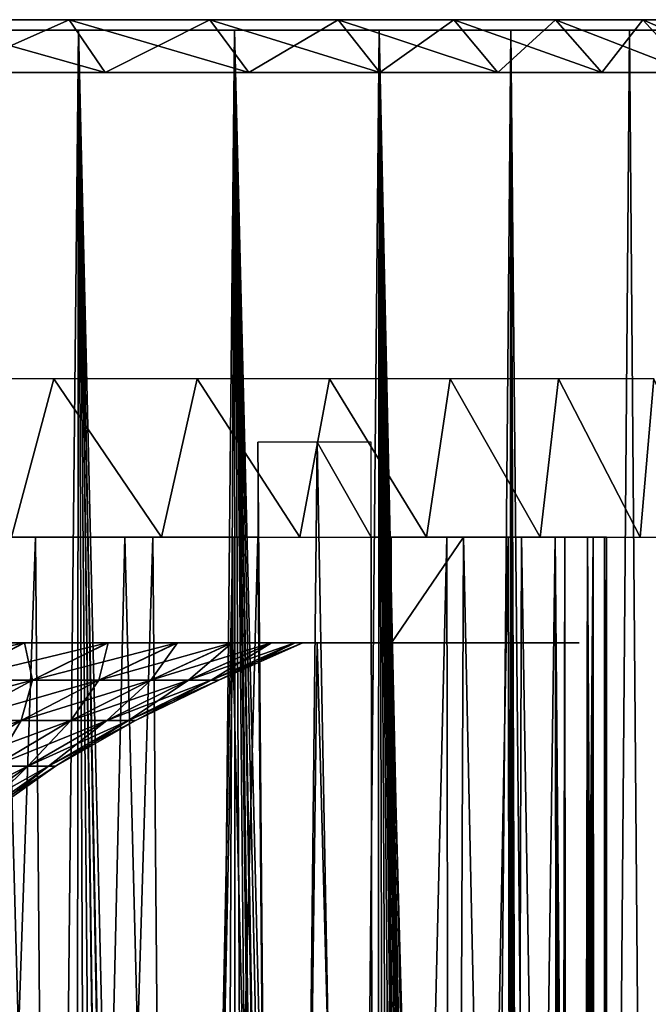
# Model space of a CAD drawing. Header units: millimetres. Extents: x -24 to 50, y -66 to 68.
# Tile 98 of 99: x 15 to 21, y 59 to 68. Entities that reach past the tile are written whole.
import ezdxf

# ---------------------------------------------------------------- set-up
doc = ezdxf.new("R2010")
doc.units = ezdxf.units.MM
doc.header["$LTSCALE"] = 65.185185
for name, color, linetype in [('1', 7, 'CONTINUOUS'), ('13', 7, 'CONTINUOUS'), ('15', 7, 'CONTINUOUS'), ('2', 7, 'CONTINUOUS'), ('43', 7, 'CONTINUOUS'), ('45', 7, 'CONTINUOUS'), ('46', 7, 'CONTINUOUS'), ('47', 7, 'CONTINUOUS'), ('48', 7, 'CONTINUOUS'), ('9', 7, 'CONTINUOUS')]:
    doc.layers.add(name, color=color, linetype=linetype)

msp = doc.modelspace()

# ---------------------------------------------------------------- linework, layer by layer
at = {"layer": '1', "color": 253, "linetype": 'Continuous', "true_color": 0xaab4c3}
for points in [[(13.9176, 68.2, -20.1631), (15.4949, 68.2, -18.9778), (14.8484, 5, -19.4878), (13.9176, 68.2, -20.1631)], [(14.8484, 5, -19.4878), (15.4949, 68.2, -18.9778), (16.3464, 5, -18.2495), (14.8484, 5, -19.4878)], [(15.4949, 68.2, -18.9778), (16.9717, 68.2, -17.6695), (16.3464, 5, -18.2495), (15.4949, 68.2, -18.9778)], [(16.3464, 5, -18.2495), (16.9717, 68.2, -17.6695), (17.7416, 5, -16.8963), (16.3464, 5, -18.2495)], [(16.9717, 68.2, -17.6695), (18.3385, 68.2, -16.2465), (17.7416, 5, -16.8963), (16.9717, 68.2, -17.6695)], [(17.7416, 5, -16.8963), (18.3385, 68.2, -16.2465), (19.0252, 5, -15.4367), (17.7416, 5, -16.8963)], [(18.3385, 68.2, -16.2465), (19.5864, 68.2, -14.7182), (19.0252, 5, -15.4367), (18.3385, 68.2, -16.2465)], [(19.0252, 5, -15.4367), (19.5864, 68.2, -14.7182), (20.189, 5, -13.88), (19.0252, 5, -15.4367)], [(19.5864, 68.2, -14.7182), (20.7071, 68.2, -13.0944), (20.189, 5, -13.88), (19.5864, 68.2, -14.7182)], [(20.189, 5, -13.88), (20.7071, 68.2, -13.0944), (21.2257, 5, -12.236), (20.189, 5, -13.88)], [(20.7071, 68.2, -13.0944), (21.6937, 68.2, -11.3857), (21.2257, 5, -12.236), (20.7071, 68.2, -13.0944)]]:
    msp.add_3dface(points, dxfattribs=at)
at = {"layer": '13', "color": 253, "linetype": 'Continuous', "true_color": 0xaab4c3}
for points in [[(15.4949, 68.2, -18.9778), (13.9176, 68.2, -20.1631), (12.5599, 68.2, -19.862), (15.4949, 68.2, -18.9778)], [(14.1174, 68.2, -18.7869), (15.4949, 68.2, -18.9778), (12.5599, 68.2, -19.862), (14.1174, 68.2, -18.7869)], [(13.9176, 68.2, 20.1631), (15.4949, 68.2, 18.9778), (12.5599, 68.2, 19.862), (13.9176, 68.2, 20.1631)], [(12.5599, 68.2, 19.862), (15.4949, 68.2, 18.9778), (14.1174, 68.2, 18.7869), (12.5599, 68.2, 19.862)], [(16.9717, 68.2, -17.6695), (15.4949, 68.2, -18.9778), (14.1174, 68.2, -18.7869), (16.9717, 68.2, -17.6695)], [(15.5834, 68.2, -17.59), (16.9717, 68.2, -17.6695), (14.1174, 68.2, -18.7869), (15.5834, 68.2, -17.59)], [(15.4949, 68.2, 18.9778), (16.9717, 68.2, 17.6695), (14.1174, 68.2, 18.7869), (15.4949, 68.2, 18.9778)], [(14.1174, 68.2, 18.7869), (16.9717, 68.2, 17.6695), (15.5834, 68.2, 17.59), (14.1174, 68.2, 18.7869)], [(16.9482, 68.2, -16.279), (16.9717, 68.2, -17.6695), (15.5834, 68.2, -17.59), (16.9482, 68.2, -16.279)], [(16.9717, 68.2, 17.6695), (18.3385, 68.2, 16.2465), (15.5834, 68.2, 17.59), (16.9717, 68.2, 17.6695)], [(15.5834, 68.2, 17.59), (18.3385, 68.2, 16.2465), (16.9482, 68.2, 16.279), (15.5834, 68.2, 17.59)], [(18.3385, 68.2, -16.2465), (16.9717, 68.2, -17.6695), (16.9482, 68.2, -16.279), (18.3385, 68.2, -16.2465)], [(18.2032, 68.2, -14.8625), (18.3385, 68.2, -16.2465), (16.9482, 68.2, -16.279), (18.2032, 68.2, -14.8625)], [(16.9482, 68.2, 16.279), (18.3385, 68.2, 16.2465), (18.2032, 68.2, 14.8625), (16.9482, 68.2, 16.279)], [(19.5864, 68.2, -14.7182), (18.3385, 68.2, -16.2465), (18.2032, 68.2, -14.8625), (19.5864, 68.2, -14.7182)], [(19.3401, 68.2, -13.3495), (19.5864, 68.2, -14.7182), (18.2032, 68.2, -14.8625), (19.3401, 68.2, -13.3495)], [(18.3385, 68.2, 16.2465), (19.5864, 68.2, 14.7182), (18.2032, 68.2, 14.8625), (18.3385, 68.2, 16.2465)], [(18.2032, 68.2, 14.8625), (19.5864, 68.2, 14.7182), (19.3401, 68.2, 13.3495), (18.2032, 68.2, 14.8625)], [(20.7071, 68.2, -13.0944), (19.5864, 68.2, -14.7182), (19.3401, 68.2, -13.3495), (20.7071, 68.2, -13.0944)], [(20.3516, 68.2, -11.75), (20.7071, 68.2, -13.0944), (19.3401, 68.2, -13.3495), (20.3516, 68.2, -11.75)], [(19.5864, 68.2, 14.7182), (20.7071, 68.2, 13.0944), (19.3401, 68.2, 13.3495), (19.5864, 68.2, 14.7182)], [(19.3401, 68.2, 13.3495), (20.7071, 68.2, 13.0944), (20.3516, 68.2, 11.75), (19.3401, 68.2, 13.3495)], [(21.6937, 68.2, -11.3857), (20.7071, 68.2, -13.0944), (20.3516, 68.2, -11.75), (21.6937, 68.2, -11.3857)], [(21.2311, 68.2, -10.0743), (21.6937, 68.2, -11.3857), (20.3516, 68.2, -11.75), (21.2311, 68.2, -10.0743)], [(20.7071, 68.2, 13.0944), (21.6937, 68.2, 11.3857), (20.3516, 68.2, 11.75), (20.7071, 68.2, 13.0944)], [(20.3516, 68.2, 11.75), (21.6937, 68.2, 11.3857), (21.2311, 68.2, 10.0743), (20.3516, 68.2, 11.75)]]:
    msp.add_3dface(points, dxfattribs=at)
at = {"layer": '15', "color": 253, "linetype": 'Continuous', "true_color": 0xaab4c3}
for points in [[(17.1927, 63.4, -11.1651), (17.4366, 34.7, -10.7803), (17.1927, 64.3, -11.1651), (17.1927, 63.4, -11.1651)], [(17.1927, 64.3, -11.1651), (17.4366, 34.7, -10.7803), (17.7535, 64.3, -10.25), (17.1927, 64.3, -11.1651)], [(17.4366, 34.7, -10.7803), (18.2988, 34.7, -9.2414), (17.7535, 64.3, -10.25), (17.4366, 34.7, -10.7803)], [(17.7535, 64.3, -10.25), (18.2988, 34.7, -9.2414), (18.2656, 63.4, -9.3068), (17.7535, 64.3, -10.25)], [(18.2656, 64.3, -9.3068), (17.7535, 64.3, -10.25), (18.2656, 63.4, -9.3068), (18.2656, 64.3, -9.3068)], [(13.8757, 63.4, -15.0903), (14.1056, 34.7, -14.8756), (15.0898, 63.4, -13.8762), (13.8757, 63.4, -15.0903)], [(14.1056, 34.7, -14.8756), (15.3322, 34.7, -13.6079), (15.0898, 63.4, -13.8762), (14.1056, 34.7, -14.8756)], [(15.4127, 41, 13.5166), (14.2083, 41, 14.7775), (14.7969, 63.4, 14.1881), (15.4127, 41, 13.5166)], [(15.9323, 63.4, 12.9001), (15.4127, 41, 13.5166), (14.7969, 63.4, 14.1881), (15.9323, 63.4, 12.9001)], [(15.0898, 63.4, -13.8762), (15.3322, 34.7, -13.6079), (16.1981, 63.4, -12.5647), (15.0898, 63.4, -13.8762)], [(15.3322, 34.7, -13.6079), (16.4453, 34.7, -12.2394), (16.1981, 63.4, -12.5647), (15.3322, 34.7, -13.6079)], [(16.5056, 41, 12.1579), (15.4127, 41, 13.5166), (15.9323, 63.4, 12.9001), (16.5056, 41, 12.1579)], [(16.9559, 63.4, 11.5216), (16.5056, 41, 12.1579), (15.9323, 63.4, 12.9001), (16.9559, 63.4, 11.5216)], [(16.1981, 63.4, -12.5647), (16.4453, 34.7, -12.2394), (17.1927, 63.4, -11.1651), (16.1981, 63.4, -12.5647)], [(16.4453, 34.7, -12.2394), (17.4366, 34.7, -10.7803), (17.1927, 63.4, -11.1651), (16.4453, 34.7, -12.2394)], [(16.9559, 62.4, 11.5216), (16.5056, 41, 12.1579), (16.9559, 63.4, 11.5216), (16.9559, 62.4, 11.5216)], [(18.2656, 63.4, -9.3068), (18.2988, 34.7, -9.2414), (18.9804, 63.4, -7.7456), (18.2656, 63.4, -9.3068)], [(18.2988, 34.7, -9.2414), (19.0255, 34.7, -7.6341), (18.9804, 63.4, -7.7456), (18.2988, 34.7, -9.2414)], [(19.1379, 63.4, 7.3477), (19.0406, 41, 7.5964), (18.4559, 62.4, 8.9235), (19.1379, 63.4, 7.3477)], [(18.4559, 63.4, 8.9235), (19.1379, 63.4, 7.3477), (18.4559, 62.4, 8.9235), (18.4559, 63.4, 8.9235)], [(18.9804, 63.4, -7.7456), (19.0255, 34.7, -7.6341), (19.562, 63.4, -6.1301), (18.9804, 63.4, -7.7456)], [(19.0255, 34.7, -7.6341), (19.6114, 34.7, -5.9702), (19.562, 63.4, -6.1301), (19.0255, 34.7, -7.6341)], [(19.6173, 41, 5.9508), (19.0406, 41, 7.5964), (19.1379, 63.4, 7.3477), (19.6173, 41, 5.9508)], [(19.6857, 63.4, 5.7204), (19.6173, 41, 5.9508), (19.1379, 63.4, 7.3477), (19.6857, 63.4, 5.7204)], [(19.562, 63.4, -6.1301), (19.6114, 34.7, -5.9702), (20.0064, 63.4, -4.4715), (19.562, 63.4, -6.1301)], [(19.6114, 34.7, -5.9702), (20.052, 34.7, -4.2622), (20.0064, 63.4, -4.4715), (19.6114, 34.7, -5.9702)], [(20.052, 41, 4.2622), (19.6173, 41, 5.9508), (19.6857, 63.4, 5.7204), (20.052, 41, 4.2622)], [(20.0954, 63.4, 4.053), (20.052, 41, 4.2622), (19.6857, 63.4, 5.7204), (20.0954, 63.4, 4.053)], [(20.0064, 63.4, -4.4715), (20.052, 34.7, -4.2622), (20.1149, 33.8072, -3.955), (20.0064, 63.4, -4.4715)], [(20.3104, 63.4, -2.7816), (20.0064, 63.4, -4.4715), (20.2531, 34.6687, -3.1723), (20.3104, 63.4, -2.7816)], [(20.2531, 34.6687, -3.1723), (20.0064, 63.4, -4.4715), (20.1833, 34.2614, -3.5897), (20.2531, 34.6687, -3.1723)], [(20.1833, 34.2614, -3.5897), (20.0064, 63.4, -4.4715), (20.1149, 33.8072, -3.955), (20.1833, 34.2614, -3.5897)], [(20.052, 39.2, 4.2622), (20.052, 41, 4.2622), (20.0954, 63.4, 4.053), (20.052, 39.2, 4.2622)], [(20.052, 39.2, 4.2622), (20.0954, 63.4, 4.053), (20.052, 33.3144, 4.2622), (20.052, 39.2, 4.2622)], [(20.052, 33.3144, 4.2622), (20.0954, 63.4, 4.053), (20.1149, 33.8072, 3.955), (20.052, 33.3144, 4.2622)], [(20.0954, 63.4, 4.053), (20.364, 63.4, 2.3571), (20.1149, 33.8072, 3.955), (20.0954, 63.4, 4.053)], [(20.1149, 33.8072, 3.955), (20.364, 63.4, 2.3571), (20.1833, 34.2614, 3.5897), (20.1149, 33.8072, 3.955)], [(20.1833, 34.2614, 3.5897), (20.364, 63.4, 2.3571), (20.2531, 34.6687, 3.1723), (20.1833, 34.2614, 3.5897)], [(20.3201, 35.0224, -2.7097), (20.3104, 63.4, -2.7816), (20.2531, 34.6687, -3.1723), (20.3201, 35.0224, -2.7097)], [(20.2531, 34.6687, 3.1723), (20.364, 63.4, 2.3571), (20.3201, 35.0224, 2.7097), (20.2531, 34.6687, 3.1723)], [(20.4719, 63.4, -1.0722), (20.3104, 63.4, -2.7816), (20.4687, 35.716, -1.1323), (20.4719, 63.4, -1.0722)], [(20.4687, 35.716, -1.1323), (20.3104, 63.4, -2.7816), (20.4309, 35.5492, -1.6815), (20.4687, 35.716, -1.1323)], [(20.4309, 35.5492, -1.6815), (20.3104, 63.4, -2.7816), (20.3805, 35.3172, -2.21), (20.4309, 35.5492, -1.6815)], [(20.3805, 35.3172, -2.21), (20.3104, 63.4, -2.7816), (20.3201, 35.0224, -2.7097), (20.3805, 35.3172, -2.21)], [(20.3201, 35.0224, 2.7097), (20.364, 63.4, 2.3571), (20.3805, 35.3172, 2.21), (20.3201, 35.0224, 2.7097)], [(20.364, 63.4, 2.3571), (20.4899, 63.4, 0.6447), (20.3805, 35.3172, 2.21), (20.364, 63.4, 2.3571)], [(20.3805, 35.3172, 2.21), (20.4899, 63.4, 0.6447), (20.4309, 35.5492, 1.6815), (20.3805, 35.3172, 2.21)], [(20.4309, 35.5492, 1.6815), (20.4899, 63.4, 0.6447), (20.4687, 35.716, 1.1323), (20.4309, 35.5492, 1.6815)], [(20.4921, 35.8165, -0.5695), (20.4719, 63.4, -1.0722), (20.4687, 35.716, -1.1323), (20.4921, 35.8165, -0.5695)], [(20.4687, 35.716, 1.1323), (20.4899, 63.4, 0.6447), (20.4921, 35.8165, 0.5695), (20.4687, 35.716, 1.1323)], [(20.4899, 63.4, 0.6447), (20.4719, 63.4, -1.0722), (20.4921, 35.8165, 0.5695), (20.4899, 63.4, 0.6447)], [(20.4921, 35.8165, 0.5695), (20.4719, 63.4, -1.0722), (20.5, 35.85), (20.4921, 35.8165, 0.5695)], [(20.5, 35.85), (20.4719, 63.4, -1.0722), (20.4921, 35.8165, -0.5695), (20.5, 35.85)], [(17.4791, 41, 10.7112), (16.5056, 41, 12.1579), (16.9559, 62.4, 11.5216), (17.4791, 41, 10.7112)], [(17.7535, 62.4, 10.25), (17.4791, 41, 10.7112), (16.9559, 62.4, 11.5216), (17.7535, 62.4, 10.25)], [(18.3262, 41, 9.1871), (17.4791, 41, 10.7112), (17.7535, 62.4, 10.25), (18.3262, 41, 9.1871)], [(18.4559, 62.4, 8.9235), (18.3262, 41, 9.1871), (17.7535, 62.4, 10.25), (18.4559, 62.4, 8.9235)], [(19.0406, 41, 7.5964), (18.3262, 41, 9.1871), (18.4559, 62.4, 8.9235), (19.0406, 41, 7.5964)]]:
    msp.add_3dface(points, dxfattribs=at)
at = {"layer": '2', "color": 253, "linetype": 'Continuous', "true_color": 0xaab4c3}
for points in [[(14.8908, 15.5406, 19.4554), (15.186, 15.55, 19.2259), (13.9176, 68.2, 20.1631), (14.8908, 15.5406, 19.4554)], [(15.186, 15.55, 19.2259), (15.4459, 15.5428, 19.0178), (13.9176, 68.2, 20.1631), (15.186, 15.55, 19.2259)], [(13.9176, 68.2, 20.1631), (15.4459, 15.5428, 19.0178), (15.4949, 68.2, 18.9778), (13.9176, 68.2, 20.1631)], [(15.4459, 15.5428, 19.0178), (15.7065, 15.5208, 18.8031), (15.4949, 68.2, 18.9778), (15.4459, 15.5428, 19.0178)], [(16.4857, 15.3651, 18.1238), (16.7405, 15.283, 17.8887), (15.4949, 68.2, 18.9778), (16.4857, 15.3651, 18.1238)], [(15.4949, 68.2, 18.9778), (16.7405, 15.283, 17.8887), (16.9717, 68.2, 17.6695), (15.4949, 68.2, 18.9778)], [(16.4578, 15.3731, 18.1491), (16.4857, 15.3651, 18.1238), (15.4949, 68.2, 18.9778), (16.4578, 15.3731, 18.1491)], [(16.2275, 15.4322, 18.3553), (16.4578, 15.3731, 18.1491), (15.4949, 68.2, 18.9778), (16.2275, 15.4322, 18.3553)], [(15.9674, 15.484, 18.5821), (16.2275, 15.4322, 18.3553), (15.4949, 68.2, 18.9778), (15.9674, 15.484, 18.5821)], [(15.7065, 15.5208, 18.8031), (15.9674, 15.484, 18.5821), (15.4949, 68.2, 18.9778), (15.7065, 15.5208, 18.8031)], [(16.7405, 15.283, 17.8887), (16.9906, 15.1863, 17.6513), (16.9717, 68.2, 17.6695), (16.7405, 15.283, 17.8887)], [(18.1104, 14.5154, 16.5005), (18.2997, 14.3531, 16.2902), (16.9717, 68.2, 17.6695), (18.1104, 14.5154, 16.5005)], [(16.9717, 68.2, 17.6695), (18.2997, 14.3531, 16.2902), (18.3385, 68.2, 16.2465), (16.9717, 68.2, 17.6695)], [(17.9083, 14.6704, 16.7196), (18.1104, 14.5154, 16.5005), (16.9717, 68.2, 17.6695), (17.9083, 14.6704, 16.7196)], [(17.8655, 14.701, 16.7653), (17.9083, 14.6704, 16.7196), (16.9717, 68.2, 17.6695), (17.8655, 14.701, 16.7653)], [(17.694, 14.8165, 16.9461), (17.8655, 14.701, 16.7653), (16.9717, 68.2, 17.6695), (17.694, 14.8165, 16.9461)], [(17.4688, 14.9519, 17.1782), (17.694, 14.8165, 16.9461), (16.9717, 68.2, 17.6695), (17.4688, 14.9519, 17.1782)], [(17.2339, 15.0756, 17.4138), (17.4688, 14.9519, 17.1782), (16.9717, 68.2, 17.6695), (17.2339, 15.0756, 17.4138)], [(16.9906, 15.1863, 17.6513), (17.2339, 15.0756, 17.4138), (16.9717, 68.2, 17.6695), (16.9906, 15.1863, 17.6513)], [(18.2997, 14.3531, 16.2902), (18.4758, 14.1848, 16.0902), (18.3385, 68.2, 16.2465), (18.2997, 14.3531, 16.2902)], [(19.417, 12.7991, 14.941), (19.5457, 12.4688, 14.7721), (18.3385, 68.2, 16.2465), (19.417, 12.7991, 14.941)], [(18.3385, 68.2, 16.2465), (19.5457, 12.4688, 14.7721), (19.5864, 68.2, 14.7182), (18.3385, 68.2, 16.2465)], [(19.3392, 12.9679, 15.0414), (19.417, 12.7991, 14.941), (18.3385, 68.2, 16.2465), (19.3392, 12.9679, 15.0414)], [(19.2516, 13.1391, 15.1535), (19.3392, 12.9679, 15.0414), (18.3385, 68.2, 16.2465), (19.2516, 13.1391, 15.1535)], [(19.1532, 13.3123, 15.2776), (19.2516, 13.1391, 15.1535), (18.3385, 68.2, 16.2465), (19.1532, 13.3123, 15.2776)], [(19.0433, 13.487, 15.4143), (19.1532, 13.3123, 15.2776), (18.3385, 68.2, 16.2465), (19.0433, 13.487, 15.4143)], [(18.971, 13.5933, 15.5033), (19.0433, 13.487, 15.4143), (18.3385, 68.2, 16.2465), (18.971, 13.5933, 15.5033)], [(18.9213, 13.6626, 15.5638), (18.971, 13.5933, 15.5033), (18.3385, 68.2, 16.2465), (18.9213, 13.6626, 15.5638)], [(18.7864, 13.8381, 15.7265), (18.9213, 13.6626, 15.5638), (18.3385, 68.2, 16.2465), (18.7864, 13.8381, 15.7265)], [(18.638, 14.0126, 15.9021), (18.7864, 13.8381, 15.7265), (18.3385, 68.2, 16.2465), (18.638, 14.0126, 15.9021)], [(18.4758, 14.1848, 16.0902), (18.638, 14.0126, 15.9021), (18.3385, 68.2, 16.2465), (18.4758, 14.1848, 16.0902)], [(19.5457, 12.4688, 14.7721), (19.6432, 12.1483, 14.6422), (19.5864, 68.2, 14.7182), (19.5457, 12.4688, 14.7721)], [(19.7866, 11.2269, 14.4478), (19.7917, 10.9238, 14.4409), (19.5864, 68.2, 14.7182), (19.7866, 11.2269, 14.4478)], [(19.7917, 10.9238, 14.4409), (20.189, 5, 13.88), (19.5864, 68.2, 14.7182), (19.7917, 10.9238, 14.4409)], [(19.761, 11.53, 14.4828), (19.7866, 11.2269, 14.4478), (19.5864, 68.2, 14.7182), (19.761, 11.53, 14.4828)], [(19.7139, 11.8362, 14.5469), (19.761, 11.53, 14.4828), (19.5864, 68.2, 14.7182), (19.7139, 11.8362, 14.5469)], [(19.6432, 12.1483, 14.6422), (19.7139, 11.8362, 14.5469), (19.5864, 68.2, 14.7182), (19.6432, 12.1483, 14.6422)], [(19.5864, 68.2, 14.7182), (20.189, 5, 13.88), (20.7071, 68.2, 13.0944), (19.5864, 68.2, 14.7182)], [(20.189, 5, 13.88), (21.2257, 5, 12.236), (20.7071, 68.2, 13.0944), (20.189, 5, 13.88)], [(20.7071, 68.2, 13.0944), (21.2257, 5, 12.236), (21.6937, 68.2, 11.3857), (20.7071, 68.2, 13.0944)]]:
    msp.add_3dface(points, dxfattribs=at)
at = {"layer": '43', "linetype": 'Continuous'}
for points in [[(14.3027, 62.0447, -8.8559), (13.4246, 62.0447, -10.1378), (14.9784, 62.4, -9.2781), (14.3027, 62.0447, -8.8559)], [(14.9784, 62.4, -9.2781), (13.4246, 62.0447, -10.1378), (14.0596, 62.4, -10.6188), (14.9784, 62.4, -9.2781)], [(14.0677, 62.4, 10.6081), (14.3027, 62.0447, 8.8559), (14.9848, 62.4, 9.2677), (14.0677, 62.4, 10.6081)], [(14.3027, 62.0447, 8.8559), (15.0588, 62.0447, 7.4984), (14.9848, 62.4, 9.2677), (14.3027, 62.0447, 8.8559)], [(15.0588, 62.0447, -7.4984), (14.3027, 62.0447, -8.8559), (15.7702, 62.4, -7.8572), (15.0588, 62.0447, -7.4984)], [(15.7702, 62.4, -7.8572), (14.3027, 62.0447, -8.8559), (14.9784, 62.4, -9.2781), (15.7702, 62.4, -7.8572)], [(14.9848, 62.4, 9.2677), (15.0588, 62.0447, 7.4984), (15.7755, 62.4, 7.8465), (14.9848, 62.4, 9.2677)], [(15.0588, 62.0447, 7.4984), (15.6865, 62.0447, 6.077), (15.7755, 62.4, 7.8465), (15.0588, 62.0447, 7.4984)], [(15.6865, 62.0447, -6.077), (15.0588, 62.0447, -7.4984), (16.4267, 62.4, -6.3712), (15.6865, 62.0447, -6.077)], [(16.4267, 62.4, -6.3712), (15.0588, 62.0447, -7.4984), (15.7702, 62.4, -7.8572), (16.4267, 62.4, -6.3712)], [(15.6865, 62.0447, 6.077), (16.1803, 62.0447, 4.6037), (16.431, 62.4, 6.3603), (15.6865, 62.0447, 6.077)], [(15.7755, 62.4, 7.8465), (15.6865, 62.0447, 6.077), (16.431, 62.4, 6.3603), (15.7755, 62.4, 7.8465)], [(16.1803, 62.0447, -4.6037), (15.6865, 62.0447, -6.077), (16.9444, 62.4, -4.8292), (16.1803, 62.0447, -4.6037)], [(16.9444, 62.4, -4.8292), (15.6865, 62.0447, -6.077), (16.4267, 62.4, -6.3712), (16.9444, 62.4, -4.8292)], [(16.1803, 62.0447, 4.6037), (16.536, 62.0447, 3.0911), (16.9475, 62.4, 4.8183), (16.1803, 62.0447, 4.6037)], [(16.431, 62.4, 6.3603), (16.1803, 62.0447, 4.6037), (16.9475, 62.4, 4.8183), (16.431, 62.4, 6.3603)], [(16.536, 62.0447, -3.0911), (16.1803, 62.0447, -4.6037), (17.3179, 62.4, -3.2434), (16.536, 62.0447, -3.0911)], [(17.3179, 62.4, -3.2434), (16.1803, 62.0447, -4.6037), (16.9444, 62.4, -4.8292), (17.3179, 62.4, -3.2434)], [(16.536, 62.0447, 3.0911), (16.7507, 62.0447, 1.5522), (17.3199, 62.4, 3.233), (16.536, 62.0447, 3.0911)], [(16.9475, 62.4, 4.8183), (16.536, 62.0447, 3.0911), (17.3199, 62.4, 3.233), (16.9475, 62.4, 4.8183)], [(16.7507, 62.0447, -1.5522), (16.536, 62.0447, -3.0911), (17.5433, 62.4, -1.6321), (16.7507, 62.0447, -1.5522)], [(17.5433, 62.4, -1.6321), (16.536, 62.0447, -3.0911), (17.3179, 62.4, -3.2434), (17.5433, 62.4, -1.6321)], [(16.7507, 62.0447, 1.5522), (16.8225, 62.0447), (17.5442, 62.4, 1.6221), (16.7507, 62.0447, 1.5522)], [(17.3199, 62.4, 3.233), (16.7507, 62.0447, 1.5522), (17.5442, 62.4, 1.6221), (17.3199, 62.4, 3.233)], [(16.8225, 62.0447), (16.7507, 62.0447, -1.5522), (17.6192, 62.4, -0.0048), (16.8225, 62.0447)], [(17.6192, 62.4, -0.0048), (16.7507, 62.0447, -1.5522), (17.5433, 62.4, -1.6321), (17.6192, 62.4, -0.0048)], [(17.5442, 62.4, 1.6221), (16.8225, 62.0447), (17.6192, 62.4, -0.0048), (17.5442, 62.4, 1.6221)], [(14.3542, 61.6626, -7.1476), (13.6335, 61.6626, -8.4415), (15.0588, 62.0447, -7.4984), (14.3542, 61.6626, -7.1476)], [(15.0588, 62.0447, -7.4984), (13.6335, 61.6626, -8.4415), (14.3027, 62.0447, -8.8559), (15.0588, 62.0447, -7.4984)], [(14.3027, 62.0447, 8.8559), (14.3542, 61.6626, 7.1476), (15.0588, 62.0447, 7.4984), (14.3027, 62.0447, 8.8559)], [(14.3542, 61.6626, 7.1476), (14.9525, 61.6626, 5.7926), (15.0588, 62.0447, 7.4984), (14.3542, 61.6626, 7.1476)], [(14.9525, 61.6626, -5.7926), (14.3542, 61.6626, -7.1476), (15.6865, 62.0447, -6.077), (14.9525, 61.6626, -5.7926)], [(15.6865, 62.0447, -6.077), (14.3542, 61.6626, -7.1476), (15.0588, 62.0447, -7.4984), (15.6865, 62.0447, -6.077)], [(14.9525, 61.6626, 5.7926), (15.4232, 61.6626, 4.3883), (15.6865, 62.0447, 6.077), (14.9525, 61.6626, 5.7926)], [(15.0588, 62.0447, 7.4984), (14.9525, 61.6626, 5.7926), (15.6865, 62.0447, 6.077), (15.0588, 62.0447, 7.4984)], [(15.4232, 61.6626, -4.3883), (14.9525, 61.6626, -5.7926), (16.1803, 62.0447, -4.6037), (15.4232, 61.6626, -4.3883)], [(16.1803, 62.0447, -4.6037), (14.9525, 61.6626, -5.7926), (15.6865, 62.0447, -6.077), (16.1803, 62.0447, -4.6037)], [(15.4232, 61.6626, 4.3883), (15.7623, 61.6626, 2.9465), (16.1803, 62.0447, 4.6037), (15.4232, 61.6626, 4.3883)], [(15.6865, 62.0447, 6.077), (15.4232, 61.6626, 4.3883), (16.1803, 62.0447, 4.6037), (15.6865, 62.0447, 6.077)], [(15.7623, 61.6626, -2.9465), (15.4232, 61.6626, -4.3883), (16.536, 62.0447, -3.0911), (15.7623, 61.6626, -2.9465)], [(16.536, 62.0447, -3.0911), (15.4232, 61.6626, -4.3883), (16.1803, 62.0447, -4.6037), (16.536, 62.0447, -3.0911)], [(15.7623, 61.6626, 2.9465), (15.9669, 61.6626, 1.4796), (16.536, 62.0447, 3.0911), (15.7623, 61.6626, 2.9465)], [(16.1803, 62.0447, 4.6037), (15.7623, 61.6626, 2.9465), (16.536, 62.0447, 3.0911), (16.1803, 62.0447, 4.6037)], [(15.9669, 61.6626, -1.4796), (15.7623, 61.6626, -2.9465), (16.7507, 62.0447, -1.5522), (15.9669, 61.6626, -1.4796)], [(16.7507, 62.0447, -1.5522), (15.7623, 61.6626, -2.9465), (16.536, 62.0447, -3.0911), (16.7507, 62.0447, -1.5522)], [(15.9669, 61.6626, 1.4796), (16.0353, 61.6626), (16.7507, 62.0447, 1.5522), (15.9669, 61.6626, 1.4796)], [(16.536, 62.0447, 3.0911), (15.9669, 61.6626, 1.4796), (16.7507, 62.0447, 1.5522), (16.536, 62.0447, 3.0911)], [(16.0353, 61.6626), (15.9669, 61.6626, -1.4796), (16.8225, 62.0447), (16.0353, 61.6626)], [(16.8225, 62.0447), (15.9669, 61.6626, -1.4796), (16.7507, 62.0447, -1.5522), (16.8225, 62.0447)], [(16.7507, 62.0447, 1.5522), (16.0353, 61.6626), (16.8225, 62.0447), (16.7507, 62.0447, 1.5522)], [(14.2456, 61.2314, -5.5188), (13.6757, 61.2314, -6.8097), (14.9525, 61.6626, -5.7926), (14.2456, 61.2314, -5.5188)], [(14.9525, 61.6626, -5.7926), (13.6757, 61.2314, -6.8097), (14.3542, 61.6626, -7.1476), (14.9525, 61.6626, -5.7926)], [(14.2456, 61.2314, 5.5188), (14.6941, 61.2314, 4.1808), (14.9525, 61.6626, 5.7926), (14.2456, 61.2314, 5.5188)], [(14.3542, 61.6626, 7.1476), (14.2456, 61.2314, 5.5188), (14.9525, 61.6626, 5.7926), (14.3542, 61.6626, 7.1476)], [(14.6941, 61.2314, -4.1808), (14.2456, 61.2314, -5.5188), (15.4232, 61.6626, -4.3883), (14.6941, 61.2314, -4.1808)], [(15.4232, 61.6626, -4.3883), (14.2456, 61.2314, -5.5188), (14.9525, 61.6626, -5.7926), (15.4232, 61.6626, -4.3883)], [(14.6941, 61.2314, 4.1808), (15.0172, 61.2314, 2.8072), (15.4232, 61.6626, 4.3883), (14.6941, 61.2314, 4.1808)], [(14.9525, 61.6626, 5.7926), (14.6941, 61.2314, 4.1808), (15.4232, 61.6626, 4.3883), (14.9525, 61.6626, 5.7926)], [(15.0172, 61.2314, -2.8072), (14.6941, 61.2314, -4.1808), (15.7623, 61.6626, -2.9465), (15.0172, 61.2314, -2.8072)], [(15.7623, 61.6626, -2.9465), (14.6941, 61.2314, -4.1808), (15.4232, 61.6626, -4.3883), (15.7623, 61.6626, -2.9465)], [(15.0172, 61.2314, 2.8072), (15.2121, 61.2314, 1.4096), (15.7623, 61.6626, 2.9465), (15.0172, 61.2314, 2.8072)], [(15.4232, 61.6626, 4.3883), (15.0172, 61.2314, 2.8072), (15.7623, 61.6626, 2.9465), (15.4232, 61.6626, 4.3883)], [(15.2121, 61.2314, -1.4096), (15.0172, 61.2314, -2.8072), (15.9669, 61.6626, -1.4796), (15.2121, 61.2314, -1.4096)], [(15.9669, 61.6626, -1.4796), (15.0172, 61.2314, -2.8072), (15.7623, 61.6626, -2.9465), (15.9669, 61.6626, -1.4796)], [(15.2121, 61.2314, 1.4096), (15.2773, 61.2314), (15.9669, 61.6626, 1.4796), (15.2121, 61.2314, 1.4096)], [(15.7623, 61.6626, 2.9465), (15.2121, 61.2314, 1.4096), (15.9669, 61.6626, 1.4796), (15.7623, 61.6626, 2.9465)], [(15.2773, 61.2314), (15.2121, 61.2314, -1.4096), (16.0353, 61.6626), (15.2773, 61.2314)], [(16.0353, 61.6626), (15.2121, 61.2314, -1.4096), (15.9669, 61.6626, -1.4796), (16.0353, 61.6626)], [(15.9669, 61.6626, 1.4796), (15.2773, 61.2314), (16.0353, 61.6626), (15.9669, 61.6626, 1.4796)], [(14.3191, 60.7283, -2.6767), (14.011, 60.7283, -3.9865), (15.0172, 61.2314, -2.8072), (14.3191, 60.7283, -2.6767)], [(15.0172, 61.2314, -2.8072), (14.011, 60.7283, -3.9865), (14.6941, 61.2314, -4.1808), (15.0172, 61.2314, -2.8072)], [(14.3191, 60.7283, 2.6767), (14.505, 60.7283, 1.3441), (15.0172, 61.2314, 2.8072), (14.3191, 60.7283, 2.6767)], [(14.6941, 61.2314, 4.1808), (14.3191, 60.7283, 2.6767), (15.0172, 61.2314, 2.8072), (14.6941, 61.2314, 4.1808)], [(14.505, 60.7283, -1.3441), (14.3191, 60.7283, -2.6767), (15.2121, 61.2314, -1.4096), (14.505, 60.7283, -1.3441)], [(15.2121, 61.2314, -1.4096), (14.3191, 60.7283, -2.6767), (15.0172, 61.2314, -2.8072), (15.2121, 61.2314, -1.4096)], [(14.505, 60.7283, 1.3441), (14.5671, 60.7283), (15.2121, 61.2314, 1.4096), (14.505, 60.7283, 1.3441)], [(15.0172, 61.2314, 2.8072), (14.505, 60.7283, 1.3441), (15.2121, 61.2314, 1.4096), (15.0172, 61.2314, 2.8072)], [(14.5671, 60.7283), (14.505, 60.7283, -1.3441), (15.2773, 61.2314), (14.5671, 60.7283)], [(15.2773, 61.2314), (14.505, 60.7283, -1.3441), (15.2121, 61.2314, -1.4096), (15.2773, 61.2314)], [(15.2121, 61.2314, 1.4096), (14.5671, 60.7283), (15.2773, 61.2314), (15.2121, 61.2314, 1.4096)]]:
    msp.add_3dface(points, dxfattribs=at)
at = {"layer": '45', "linetype": 'Continuous'}
for points in [[(10.6329, 62.4, 14.0488), (11.8823, 62.4, 13.0094), (15.0186, 62.4, 13.583), (10.6329, 62.4, 14.0488)], [(13.8324, 62.4, 14.7894), (10.6329, 62.4, 14.0488), (15.0186, 62.4, 13.583), (13.8324, 62.4, 14.7894)], [(13.021, 62.4, -11.8696), (11.8688, 62.4, -13.0217), (16.059, 62.4, -12.3355), (13.021, 62.4, -11.8696)], [(16.059, 62.4, -12.3355), (11.8688, 62.4, -13.0217), (14.9252, 62.4, -13.6857), (16.059, 62.4, -12.3355)], [(11.8823, 62.4, 13.0094), (13.0314, 62.4, 11.8582), (16.0983, 62.4, 12.2843), (11.8823, 62.4, 13.0094)], [(15.0186, 62.4, 13.583), (11.8823, 62.4, 13.0094), (16.0983, 62.4, 12.2843), (15.0186, 62.4, 13.583)], [(14.0596, 62.4, -10.6188), (13.021, 62.4, -11.8696), (17.0714, 62.4, -10.8916), (14.0596, 62.4, -10.6188)], [(17.0714, 62.4, -10.8916), (13.021, 62.4, -11.8696), (16.059, 62.4, -12.3355), (17.0714, 62.4, -10.8916)], [(13.0314, 62.4, 11.8582), (14.0677, 62.4, 10.6081), (17.0685, 62.4, 10.8964), (13.0314, 62.4, 11.8582)], [(16.0983, 62.4, 12.2843), (13.0314, 62.4, 11.8582), (17.0685, 62.4, 10.8964), (16.0983, 62.4, 12.2843)], [(14.9784, 62.4, -9.2781), (14.0596, 62.4, -10.6188), (17.9558, 62.4, -9.3622), (14.9784, 62.4, -9.2781)], [(17.9558, 62.4, -9.3622), (14.0596, 62.4, -10.6188), (17.0714, 62.4, -10.8916), (17.9558, 62.4, -9.3622)], [(14.0677, 62.4, 10.6081), (14.9848, 62.4, 9.2677), (18.7205, 62.4, 10.5732), (14.0677, 62.4, 10.6081)], [(17.0685, 62.4, 10.8964), (14.0677, 62.4, 10.6081), (18.6195, 62.4, 10.75), (17.0685, 62.4, 10.8964)], [(18.6195, 62.4, 10.75), (14.0677, 62.4, 10.6081), (18.7205, 62.4, 10.5732), (18.6195, 62.4, 10.75)], [(15.7702, 62.4, -7.8572), (14.9784, 62.4, -9.2781), (18.7029, 62.4, -7.7625), (15.7702, 62.4, -7.8572)], [(18.7029, 62.4, -7.7625), (14.9784, 62.4, -9.2781), (17.9558, 62.4, -9.3622), (18.7029, 62.4, -7.7625)], [(14.9848, 62.4, 9.2677), (15.7755, 62.4, 7.8465), (17.9686, 62.4, 9.3376), (14.9848, 62.4, 9.2677)], [(18.7205, 62.4, 10.5732), (14.9848, 62.4, 9.2677), (18.8198, 62.4, 10.3954), (18.7205, 62.4, 10.5732)], [(18.8198, 62.4, 10.3954), (14.9848, 62.4, 9.2677), (18.8625, 62.4, 10.2922), (18.8198, 62.4, 10.3954)], [(18.8625, 62.4, 10.2922), (14.9848, 62.4, 9.2677), (18.8811, 62.4, 10.1839), (18.8625, 62.4, 10.2922)], [(18.8811, 62.4, 10.1839), (14.9848, 62.4, 9.2677), (18.8757, 62.4, 10.0738), (18.8811, 62.4, 10.1839)], [(18.8757, 62.4, 10.0738), (14.9848, 62.4, 9.2677), (18.846, 62.4, 9.9672), (18.8757, 62.4, 10.0738)], [(18.846, 62.4, 9.9672), (14.9848, 62.4, 9.2677), (18.7938, 62.4, 9.8701), (18.846, 62.4, 9.9672)], [(18.7938, 62.4, 9.8701), (14.9848, 62.4, 9.2677), (18.722, 62.4, 9.787), (18.7938, 62.4, 9.8701)], [(18.722, 62.4, 9.787), (14.9848, 62.4, 9.2677), (18.6321, 62.4, 9.7207), (18.722, 62.4, 9.787)], [(18.6321, 62.4, 9.7207), (14.9848, 62.4, 9.2677), (17.9686, 62.4, 9.3376), (18.6321, 62.4, 9.7207)], [(16.4267, 62.4, -6.3712), (15.7702, 62.4, -7.8572), (18.7029, 62.4, -7.7625), (16.4267, 62.4, -6.3712)], [(15.7755, 62.4, 7.8465), (16.431, 62.4, 6.3603), (18.7152, 62.4, 7.733), (15.7755, 62.4, 7.8465)], [(17.9686, 62.4, 9.3376), (15.7755, 62.4, 7.8465), (18.7152, 62.4, 7.733), (17.9686, 62.4, 9.3376)], [(16.9444, 62.4, -4.8292), (16.4267, 62.4, -6.3712), (19.3085, 62.4, -6.1025), (16.9444, 62.4, -4.8292)], [(19.3085, 62.4, -6.1025), (16.4267, 62.4, -6.3712), (18.7029, 62.4, -7.7625), (19.3085, 62.4, -6.1025)], [(16.431, 62.4, 6.3603), (16.9475, 62.4, 4.8183), (19.3171, 62.4, 6.0754), (16.431, 62.4, 6.3603)], [(18.7152, 62.4, 7.733), (16.431, 62.4, 6.3603), (19.3171, 62.4, 6.0754), (18.7152, 62.4, 7.733)], [(17.3179, 62.4, -3.2434), (16.9444, 62.4, -4.8292), (19.7677, 62.4, -4.3927), (17.3179, 62.4, -3.2434)], [(19.7677, 62.4, -4.3927), (16.9444, 62.4, -4.8292), (19.3085, 62.4, -6.1025), (19.7677, 62.4, -4.3927)], [(16.9475, 62.4, 4.8183), (17.3199, 62.4, 3.233), (19.7732, 62.4, 4.3683), (16.9475, 62.4, 4.8183)], [(19.3171, 62.4, 6.0754), (16.9475, 62.4, 4.8183), (19.7732, 62.4, 4.3683), (19.3171, 62.4, 6.0754)], [(17.7321, 62.4, 11.2795), (17.0685, 62.4, 10.8964), (18.2577, 62.4, 11.2635), (17.7321, 62.4, 11.2795)], [(18.2577, 62.4, 11.2635), (17.0685, 62.4, 10.8964), (18.3421, 62.4, 11.1932), (18.2577, 62.4, 11.2635)], [(18.3421, 62.4, 11.1932), (17.0685, 62.4, 10.8964), (18.4102, 62.4, 11.1047), (18.3421, 62.4, 11.1932)], [(18.4102, 62.4, 11.1047), (17.0685, 62.4, 10.8964), (18.5157, 62.4, 10.9279), (18.4102, 62.4, 11.1047)], [(18.5157, 62.4, 10.9279), (17.0685, 62.4, 10.8964), (18.6195, 62.4, 10.75), (18.5157, 62.4, 10.9279)], [(17.5433, 62.4, -1.6321), (17.3179, 62.4, -3.2434), (20.0754, 62.4, -2.6519), (17.5433, 62.4, -1.6321)], [(20.0754, 62.4, -2.6519), (17.3179, 62.4, -3.2434), (19.7677, 62.4, -4.3927), (20.0754, 62.4, -2.6519)], [(17.3199, 62.4, 3.233), (17.5442, 62.4, 1.6221), (20.0784, 62.4, 2.6296), (17.3199, 62.4, 3.233)], [(19.7732, 62.4, 4.3683), (17.3199, 62.4, 3.233), (20.0784, 62.4, 2.6296), (19.7732, 62.4, 4.3683)], [(17.6192, 62.4, -0.0048), (17.5433, 62.4, -1.6321), (20.2304, 62.4, -0.8917), (17.6192, 62.4, -0.0048)], [(20.2304, 62.4, -0.8917), (17.5433, 62.4, -1.6321), (20.0754, 62.4, -2.6519), (20.2304, 62.4, -0.8917)], [(17.5442, 62.4, 1.6221), (17.6192, 62.4, -0.0048), (20.2311, 62.4, 0.8731), (17.5442, 62.4, 1.6221)], [(20.0784, 62.4, 2.6296), (17.5442, 62.4, 1.6221), (20.2311, 62.4, 0.8731), (20.0784, 62.4, 2.6296)], [(20.2311, 62.4, 0.8731), (17.6192, 62.4, -0.0048), (20.2304, 62.4, -0.8917), (20.2311, 62.4, 0.8731)], [(17.8344, 62.4, 11.3241), (17.7321, 62.4, 11.2795), (18.1597, 62.4, 11.3138), (17.8344, 62.4, 11.3241)], [(18.1597, 62.4, 11.3138), (17.7321, 62.4, 11.2795), (18.2577, 62.4, 11.2635), (18.1597, 62.4, 11.3138)], [(17.9423, 62.4, 11.3448), (17.8344, 62.4, 11.3241), (18.0525, 62.4, 11.3415), (17.9423, 62.4, 11.3448)], [(18.0525, 62.4, 11.3415), (17.8344, 62.4, 11.3241), (18.1597, 62.4, 11.3138), (18.0525, 62.4, 11.3415)]]:
    msp.add_3dface(points, dxfattribs=at)
at = {"layer": '46', "color": 250, "linetype": 'Continuous', "true_color": 0x1c1c1c}
for points in [[(-22.6723, 68.3, 1.8787), (22.75, 68.3), (-22.75, 68.3), (-22.6723, 68.3, 1.8787)], [(-22.75, 68.3), (22.75, 68.3), (22.6723, 68.3, -1.8787), (-22.75, 68.3)], [(-22.6723, 68.3, -1.8787), (-22.75, 68.3), (22.6723, 68.3, -1.8787), (-22.6723, 68.3, -1.8787)], [(22.6723, 68.3, 1.8787), (22.75, 68.3), (-22.6723, 68.3, 1.8787), (22.6723, 68.3, 1.8787)], [(-22.4397, 68.3, 3.7445), (22.6723, 68.3, 1.8787), (-22.6723, 68.3, 1.8787), (-22.4397, 68.3, 3.7445)], [(-22.4397, 68.3, -3.7445), (-22.6723, 68.3, -1.8787), (22.4397, 68.3, -3.7445), (-22.4397, 68.3, -3.7445)], [(22.4397, 68.3, -3.7445), (-22.6723, 68.3, -1.8787), (22.6723, 68.3, -1.8787), (22.4397, 68.3, -3.7445)], [(22.4397, 68.3, 3.7445), (22.6723, 68.3, 1.8787), (-22.4397, 68.3, 3.7445), (22.4397, 68.3, 3.7445)], [(-22.0538, 68.3, 5.5848), (22.4397, 68.3, 3.7445), (-22.4397, 68.3, 3.7445), (-22.0538, 68.3, 5.5848)], [(-22.0538, 68.3, -5.5848), (-22.4397, 68.3, -3.7445), (22.0538, 68.3, -5.5848), (-22.0538, 68.3, -5.5848)], [(22.0538, 68.3, -5.5848), (-22.4397, 68.3, -3.7445), (22.4397, 68.3, -3.7445), (22.0538, 68.3, -5.5848)], [(22.0538, 68.3, 5.5848), (22.4397, 68.3, 3.7445), (-22.0538, 68.3, 5.5848), (22.0538, 68.3, 5.5848)], [(-21.5174, 68.3, 7.3869), (22.0538, 68.3, 5.5848), (-22.0538, 68.3, 5.5848), (-21.5174, 68.3, 7.3869)], [(-21.5174, 68.3, -7.3869), (-22.0538, 68.3, -5.5848), (21.5174, 68.3, -7.3869), (-21.5174, 68.3, -7.3869)], [(21.5174, 68.3, -7.3869), (-22.0538, 68.3, -5.5848), (22.0538, 68.3, -5.5848), (21.5174, 68.3, -7.3869)], [(21.5174, 68.3, 7.3869), (22.0538, 68.3, 5.5848), (-21.5174, 68.3, 7.3869), (21.5174, 68.3, 7.3869)], [(-20.8338, 68.3, 9.1386), (21.5174, 68.3, 7.3869), (-21.5174, 68.3, 7.3869), (-20.8338, 68.3, 9.1386)], [(-20.8338, 68.3, -9.1386), (-21.5174, 68.3, -7.3869), (20.8338, 68.3, -9.1386), (-20.8338, 68.3, -9.1386)], [(20.8338, 68.3, -9.1386), (-21.5174, 68.3, -7.3869), (21.5174, 68.3, -7.3869), (20.8338, 68.3, -9.1386)], [(20.8338, 68.3, 9.1386), (21.5174, 68.3, 7.3869), (-20.8338, 68.3, 9.1386), (20.8338, 68.3, 9.1386)], [(-20.008, 68.3, 10.8278), (20.8338, 68.3, 9.1386), (-20.8338, 68.3, 9.1386), (-20.008, 68.3, 10.8278)], [(-20.008, 68.3, -10.8278), (-20.8338, 68.3, -9.1386), (20.008, 68.3, -10.8278), (-20.008, 68.3, -10.8278)], [(20.008, 68.3, -10.8278), (-20.8338, 68.3, -9.1386), (20.8338, 68.3, -9.1386), (20.008, 68.3, -10.8278)], [(20.008, 68.3, 10.8278), (20.8338, 68.3, 9.1386), (-20.008, 68.3, 10.8278), (20.008, 68.3, 10.8278)], [(-19.0455, 68.3, 12.4431), (20.008, 68.3, 10.8278), (-20.008, 68.3, 10.8278), (-19.0455, 68.3, 12.4431)], [(-19.0455, 68.3, -12.4431), (-20.008, 68.3, -10.8278), (19.0455, 68.3, -12.4431), (-19.0455, 68.3, -12.4431)], [(19.0455, 68.3, -12.4431), (-20.008, 68.3, -10.8278), (20.008, 68.3, -10.8278), (19.0455, 68.3, -12.4431)], [(19.0455, 68.3, 12.4431), (20.008, 68.3, 10.8278), (-19.0455, 68.3, 12.4431), (19.0455, 68.3, 12.4431)], [(-17.953, 68.3, 13.9733), (19.0455, 68.3, 12.4431), (-19.0455, 68.3, 12.4431), (-17.953, 68.3, 13.9733)], [(-17.953, 68.3, -13.9733), (-19.0455, 68.3, -12.4431), (17.953, 68.3, -13.9733), (-17.953, 68.3, -13.9733)], [(17.953, 68.3, -13.9733), (-19.0455, 68.3, -12.4431), (19.0455, 68.3, -12.4431), (17.953, 68.3, -13.9733)], [(17.953, 68.3, 13.9733), (19.0455, 68.3, 12.4431), (-17.953, 68.3, 13.9733), (17.953, 68.3, 13.9733)], [(-16.7377, 68.3, 15.4082), (17.953, 68.3, 13.9733), (-17.953, 68.3, 13.9733), (-16.7377, 68.3, 15.4082)], [(-16.7377, 68.3, -15.4082), (-17.953, 68.3, -13.9733), (16.7377, 68.3, -15.4082), (-16.7377, 68.3, -15.4082)], [(16.7377, 68.3, -15.4082), (-17.953, 68.3, -13.9733), (17.953, 68.3, -13.9733), (16.7377, 68.3, -15.4082)], [(16.7377, 68.3, 15.4082), (17.953, 68.3, 13.9733), (-16.7377, 68.3, 15.4082), (16.7377, 68.3, 15.4082)], [(-15.4081, 68.3, 16.7377), (16.7377, 68.3, 15.4082), (-16.7377, 68.3, 15.4082), (-15.4081, 68.3, 16.7377)], [(-15.4081, 68.3, -16.7377), (-16.7377, 68.3, -15.4082), (15.4081, 68.3, -16.7377), (-15.4081, 68.3, -16.7377)], [(15.4081, 68.3, -16.7377), (-16.7377, 68.3, -15.4082), (16.7377, 68.3, -15.4082), (15.4081, 68.3, -16.7377)], [(15.4081, 68.3, 16.7377), (16.7377, 68.3, 15.4082), (-15.4081, 68.3, 16.7377), (15.4081, 68.3, 16.7377)], [(-13.9734, 68.3, 17.9529), (15.4081, 68.3, 16.7377), (-15.4081, 68.3, 16.7377), (-13.9734, 68.3, 17.9529)], [(13.9734, 68.3, -17.9529), (-15.4081, 68.3, -16.7377), (15.4081, 68.3, -16.7377), (13.9734, 68.3, -17.9529)], [(13.9734, 68.3, 17.9529), (15.4081, 68.3, 16.7377), (-13.9734, 68.3, 17.9529), (13.9734, 68.3, 17.9529)]]:
    msp.add_3dface(points, dxfattribs=at)
at = {"layer": '47', "color": 250, "linetype": 'Continuous', "true_color": 0x1c1c1c}
for points in [[(15.4081, 68.3, 16.7377), (13.9734, 68.3, 17.9529), (15.7468, 67.8, 17.1056), (15.4081, 68.3, 16.7377)], [(15.7468, 67.8, 17.1056), (13.9734, 68.3, 17.9529), (14.2804, 67.8, 18.3475), (15.7468, 67.8, 17.1056)], [(16.7377, 68.3, 15.4082), (15.4081, 68.3, 16.7377), (17.1056, 67.8, 15.7468), (16.7377, 68.3, 15.4082)], [(17.1056, 67.8, 15.7468), (15.4081, 68.3, 16.7377), (15.7468, 67.8, 17.1056), (17.1056, 67.8, 15.7468)], [(17.953, 68.3, 13.9733), (16.7377, 68.3, 15.4082), (18.3475, 67.8, 14.2804), (17.953, 68.3, 13.9733)], [(18.3475, 67.8, 14.2804), (16.7377, 68.3, 15.4082), (17.1056, 67.8, 15.7468), (18.3475, 67.8, 14.2804)], [(19.0455, 68.3, 12.4431), (17.953, 68.3, 13.9733), (19.4641, 67.8, 12.7165), (19.0455, 68.3, 12.4431)], [(19.4641, 67.8, 12.7165), (17.953, 68.3, 13.9733), (18.3475, 67.8, 14.2804), (19.4641, 67.8, 12.7165)], [(20.008, 68.3, 10.8278), (19.0455, 68.3, 12.4431), (20.4478, 67.8, 11.0658), (20.008, 68.3, 10.8278)], [(20.4478, 67.8, 11.0658), (19.0455, 68.3, 12.4431), (19.4641, 67.8, 12.7165), (20.4478, 67.8, 11.0658)], [(20.8338, 68.3, 9.1386), (20.008, 68.3, 10.8278), (21.2917, 67.8, 9.3394), (20.8338, 68.3, 9.1386)], [(21.2917, 67.8, 9.3394), (20.008, 68.3, 10.8278), (20.4478, 67.8, 11.0658), (21.2917, 67.8, 9.3394)], [(21.5174, 68.3, 7.3869), (20.8338, 68.3, 9.1386), (21.9903, 67.8, 7.5493), (21.5174, 68.3, 7.3869)], [(21.9903, 67.8, 7.5493), (20.8338, 68.3, 9.1386), (21.2917, 67.8, 9.3394), (21.9903, 67.8, 7.5493)]]:
    msp.add_3dface(points, dxfattribs=at)
at = {"layer": '48', "color": 250, "linetype": 'Continuous', "true_color": 0x1c1c1c}
for points in [[(13.9734, 68.3, -17.9529), (15.4081, 68.3, -16.7377), (14.2804, 67.8, -18.3475), (13.9734, 68.3, -17.9529)], [(14.2804, 67.8, -18.3475), (15.4081, 68.3, -16.7377), (15.7468, 67.8, -17.1056), (14.2804, 67.8, -18.3475)], [(15.4081, 68.3, -16.7377), (16.7377, 68.3, -15.4082), (15.7468, 67.8, -17.1056), (15.4081, 68.3, -16.7377)], [(15.7468, 67.8, -17.1056), (16.7377, 68.3, -15.4082), (17.1056, 67.8, -15.7468), (15.7468, 67.8, -17.1056)], [(16.7377, 68.3, -15.4082), (17.953, 68.3, -13.9733), (17.1056, 67.8, -15.7468), (16.7377, 68.3, -15.4082)], [(17.1056, 67.8, -15.7468), (17.953, 68.3, -13.9733), (18.3475, 67.8, -14.2804), (17.1056, 67.8, -15.7468)], [(17.953, 68.3, -13.9733), (19.0455, 68.3, -12.4431), (18.3475, 67.8, -14.2804), (17.953, 68.3, -13.9733)], [(18.3475, 67.8, -14.2804), (19.0455, 68.3, -12.4431), (19.4641, 67.8, -12.7165), (18.3475, 67.8, -14.2804)], [(19.0455, 68.3, -12.4431), (20.008, 68.3, -10.8278), (19.4641, 67.8, -12.7165), (19.0455, 68.3, -12.4431)], [(19.4641, 67.8, -12.7165), (20.008, 68.3, -10.8278), (20.4478, 67.8, -11.0658), (19.4641, 67.8, -12.7165)], [(20.008, 68.3, -10.8278), (20.8338, 68.3, -9.1386), (20.4478, 67.8, -11.0658), (20.008, 68.3, -10.8278)], [(20.4478, 67.8, -11.0658), (20.8338, 68.3, -9.1386), (21.2917, 67.8, -9.3394), (20.4478, 67.8, -11.0658)], [(20.8338, 68.3, -9.1386), (21.5174, 68.3, -7.3869), (21.2917, 67.8, -9.3394), (20.8338, 68.3, -9.1386)]]:
    msp.add_3dface(points, dxfattribs=at)
at = {"layer": '9', "color": 253, "linetype": 'Continuous', "true_color": 0xaab4c3}
for points in [[(15.262, 64.9, -17.8696), (13.8129, 64.9, -19.0119), (14.8625, 63.4, -18.2032), (15.262, 64.9, -17.8696)], [(16.279, 63.4, -16.9483), (15.262, 64.9, -17.8696), (14.8625, 63.4, -18.2032), (16.279, 63.4, -16.9483)], [(16.617, 64.9, -16.617), (15.262, 64.9, -17.8696), (16.279, 63.4, -16.9483), (16.617, 64.9, -16.617)], [(17.59, 63.4, -15.5834), (16.617, 64.9, -16.617), (16.279, 63.4, -16.9483), (17.59, 63.4, -15.5834)], [(17.8695, 64.9, -15.2621), (16.617, 64.9, -16.617), (17.59, 63.4, -15.5834), (17.8695, 64.9, -15.2621)], [(18.7869, 63.4, -14.1174), (17.8695, 64.9, -15.2621), (17.59, 63.4, -15.5834), (18.7869, 63.4, -14.1174)], [(19.0119, 64.9, -13.813), (17.8695, 64.9, -15.2621), (18.7869, 63.4, -14.1174), (19.0119, 64.9, -13.813)], [(19.862, 63.4, -12.5599), (19.0119, 64.9, -13.813), (18.7869, 63.4, -14.1174), (19.862, 63.4, -12.5599)], [(20.037, 64.9, -12.2788), (19.0119, 64.9, -13.813), (19.862, 63.4, -12.5599), (20.037, 64.9, -12.2788)], [(20.8082, 63.4, -10.921), (20.037, 64.9, -12.2788), (19.862, 63.4, -12.5599), (20.8082, 63.4, -10.921)], [(20.9386, 64.9, -10.6688), (20.037, 64.9, -12.2788), (20.8082, 63.4, -10.921), (20.9386, 64.9, -10.6688)], [(21.6195, 63.4, -9.2112), (20.9386, 64.9, -10.6688), (20.8082, 63.4, -10.921), (21.6195, 63.4, -9.2112)]]:
    msp.add_3dface(points, dxfattribs=at)

doc.saveas('drawing.dxf')
